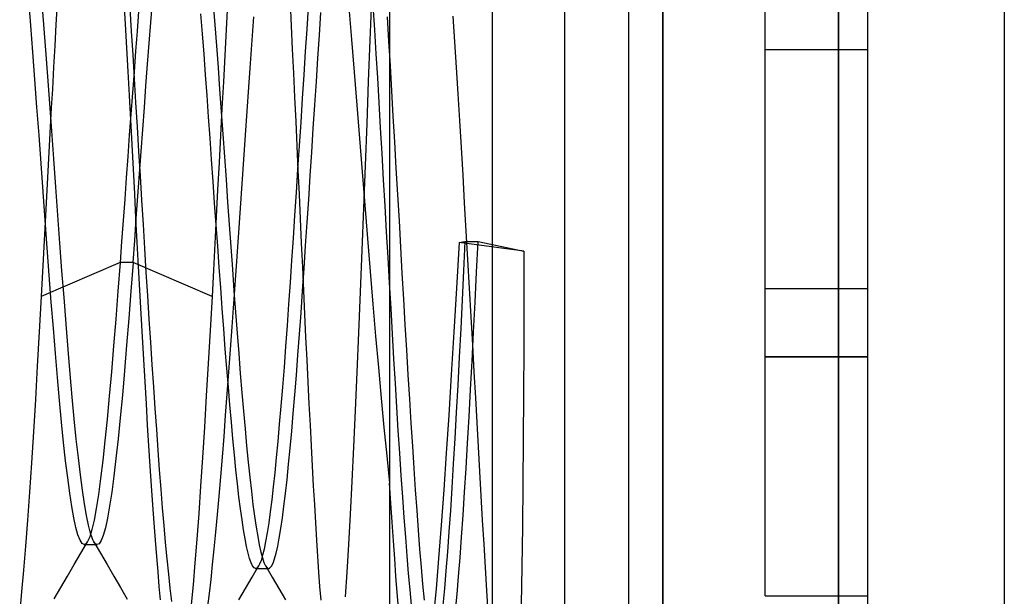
# Model space of a CAD drawing. Header units: millimetres. Extents: x -50 to 1, y 0 to 191.
# Tile 70 of 151: x -2.88 to 0, y 119 to 120.69. Entities that reach past the tile are written whole.
import ezdxf

# ---------------------------------------------------------------- set-up
doc = ezdxf.new("R2010")
doc.units = ezdxf.units.MM
doc.layers.add('MAIN-1', color=7, linetype='Continuous')
doc.layers.add('MAIN-2', color=7, linetype='Continuous')

msp = doc.modelspace()

# ---------------------------------------------------------------- linework, layer by layer
at = {"layer": 'MAIN-1'}
for p, q in [((-1, 0), (-1, 187.5)), ((0, 187.5), (0, 0))]:
    msp.add_line(p, q, dxfattribs=at)
at = {"layer": 'MAIN-2'}
for p, q in [((-1, 187.5), (-1, 0)), ((-1, 187.5), (-1, 0)), ((-1.288, 167.05), (-1.288, 23.45)), ((-1.1, 167.05), (-1.1, 23.45)), ((-0.4852, 117.34), (-0.4852, 123.16)), ((-0.4852, 123.16), (-0.4852, 117.34)), ((-0.4, 117.34), (-0.4, 123.16)), ((-1.5, 123.0025), (-1.5, 117.4975)), ((-1.8, 121.7067), (-1.8, 118.75)), ((-0.7, 120.6), (-0.7, 120.8)), ((-2.8503, 120.6703), (-2.8563, 120.7456)), ((-2.8124, 120.6741), (-2.8183, 120.7475)), ((-2.5728, 120.6742), (-2.5766, 120.7417)), ((-2.499, 120.6796), (-2.4943, 120.7388)), ((-2.0913, 120.7381), (-2.088, 120.6702)), ((-1.8568, 120.6277), (-1.8522, 120.746)), ((-2.7735, 120.7353), (-2.777, 120.6736)), ((-2.5604, 120.7214), (-2.5562, 120.6538)), ((-2.5346, 120.7122), (-2.5391, 120.6543)), ((-2.3163, 120.7327), (-2.3116, 120.6726)), ((-2.2744, 120.7337), (-2.2784, 120.6591)), ((-2.0378, 120.724), (-2.0422, 120.6602)), ((-2.0052, 120.6423), (-2.0008, 120.7086)), ((-1.9195, 120.7239), (-1.9118, 120.63)), ((-1.8431, 120.6581), (-1.8475, 120.728)), ((-2.5037, 120.619), (-2.499, 120.6796)), ((-2.3477, 120.6463), (-2.3522, 120.7049)), ((-2.2027, 120.6281), (-2.1978, 120.6959)), ((-1.8074, 120.6964), (-1.803, 120.6252)), ((-1.6147, 120.6985), (-1.6098, 120.6229)), ((-2.8443, 120.5925), (-2.8503, 120.6703)), ((-2.8066, 120.5986), (-2.8124, 120.6741)), ((-2.777, 120.6736), (-2.7805, 120.6112)), ((-2.569, 120.6056), (-2.5728, 120.6742)), ((-2.5562, 120.6538), (-2.5519, 120.5851)), ((-2.5391, 120.6543), (-2.5437, 120.5951)), ((-2.3116, 120.6726), (-2.3069, 120.6108)), ((-2.2784, 120.6591), (-2.2825, 120.5833)), ((-2.088, 120.6702), (-2.0847, 120.6012)), ((-2.0422, 120.6602), (-2.0466, 120.5941)), ((-1.8388, 120.588), (-1.8431, 120.6581)), ((-2.3432, 120.5868), (-2.3477, 120.6463)), ((-2.2075, 120.5595), (-2.2027, 120.6281)), ((-2.0097, 120.575), (-2.0052, 120.6423)), ((-1.9118, 120.63), (-1.904, 120.5344)), ((-1.8614, 120.5069), (-1.8568, 120.6277)), ((-1.803, 120.6252), (-1.7986, 120.5528)), ((-1.6098, 120.6229), (-1.6049, 120.5473)), ((-2.8383, 120.5128), (-2.8443, 120.5925)), ((-2.8008, 120.5213), (-2.8066, 120.5986)), ((-2.7805, 120.6112), (-2.7839, 120.5482)), ((-2.5653, 120.536), (-2.569, 120.6056)), ((-2.5437, 120.5951), (-2.5482, 120.5347)), ((-2.5084, 120.5572), (-2.5037, 120.619)), ((-2.3069, 120.6108), (-2.3022, 120.5477)), ((-2.0847, 120.6012), (-2.0814, 120.5313)), ((-2.0466, 120.5941), (-2.0511, 120.5261)), ((-0.7, 119.9), (-0.7, 120.6)), ((-0.7, 120.6), (-0.4, 120.6)), ((-0.7, 120.6), (-0.7, 120.6)), ((-0.7, 120.6), (-0.7, 120.6)), ((-0.4, 120.6), (-0.4, 120.6)), ((-0.4, 120.6), (-0.4, 120.6)), ((-2.5519, 120.5851), (-2.5477, 120.5154)), ((-2.3388, 120.5265), (-2.3432, 120.5868)), ((-2.2825, 120.5833), (-2.2866, 120.5061)), ((-2.0142, 120.5068), (-2.0097, 120.575)), ((-1.8346, 120.5174), (-1.8388, 120.588)), ((-2.7839, 120.5482), (-2.7873, 120.4847)), ((-2.5615, 120.4655), (-2.5653, 120.536)), ((-2.5482, 120.5347), (-2.5528, 120.4733)), ((-2.5131, 120.4944), (-2.5084, 120.5572)), ((-2.3022, 120.5477), (-2.2975, 120.4833)), ((-2.2124, 120.4901), (-2.2075, 120.5595)), ((-1.7986, 120.5528), (-1.7942, 120.4794)), ((-1.6049, 120.5473), (-1.6002, 120.4708)), ((-2.8323, 120.4315), (-2.8383, 120.5128)), ((-2.7949, 120.4426), (-2.8008, 120.5213)), ((-2.5477, 120.5154), (-2.5434, 120.4448)), ((-2.3343, 120.4653), (-2.3388, 120.5265)), ((-2.2866, 120.5061), (-2.2907, 120.4279)), ((-2.0814, 120.5313), (-2.0781, 120.4606)), ((-2.0511, 120.5261), (-2.0556, 120.457)), ((-2.0187, 120.438), (-2.0142, 120.5068)), ((-1.904, 120.5344), (-1.8962, 120.4375)), ((-1.866, 120.3841), (-1.8614, 120.5069)), ((-1.8303, 120.4454), (-1.8346, 120.5174)), ((-2.7873, 120.4847), (-2.7903, 120.4295)), ((-2.5178, 120.4306), (-2.5131, 120.4944)), ((-2.2975, 120.4833), (-2.2928, 120.4181)), ((-2.2173, 120.42), (-2.2124, 120.4901)), ((-1.7942, 120.4794), (-1.7899, 120.4051)), ((-2.5577, 120.3943), (-2.5615, 120.4655)), ((-2.5528, 120.4733), (-2.5574, 120.4113)), ((-2.3299, 120.4035), (-2.3343, 120.4653)), ((-2.0781, 120.4606), (-2.0748, 120.3895)), ((-2.0556, 120.457), (-2.0601, 120.3876)), ((-1.6002, 120.4708), (-1.5954, 120.3927)), ((-2.8263, 120.3492), (-2.8323, 120.4315)), ((-2.7891, 120.3623), (-2.7949, 120.4426)), ((-2.7903, 120.4295), (-2.7932, 120.374)), ((-2.5434, 120.4448), (-2.5391, 120.3737)), ((-2.5225, 120.3662), (-2.5178, 120.4306)), ((-2.2907, 120.4279), (-2.2949, 120.3489)), ((-2.2222, 120.3493), (-2.2173, 120.42)), ((-2.0232, 120.3688), (-2.0187, 120.438)), ((-1.8962, 120.4375), (-1.8884, 120.3398)), ((-1.826, 120.3712), (-1.8303, 120.4454)), ((-2.5574, 120.4113), (-2.5619, 120.349)), ((-2.5538, 120.3224), (-2.5577, 120.3943)), ((-2.3255, 120.341), (-2.3299, 120.4035)), ((-2.2928, 120.4181), (-2.2881, 120.3523)), ((-1.7899, 120.4051), (-1.7855, 120.3296)), ((-1.5954, 120.3927), (-1.5906, 120.3131)), ((-2.7932, 120.374), (-2.7962, 120.3184)), ((-2.7831, 120.2804), (-2.7891, 120.3623)), ((-2.5391, 120.3737), (-2.5348, 120.302)), ((-2.5273, 120.3013), (-2.5225, 120.3662)), ((-2.0748, 120.3895), (-2.0715, 120.3182)), ((-2.0601, 120.3876), (-2.0646, 120.3183)), ((-2.0277, 120.2995), (-2.0232, 120.3688)), ((-1.8706, 120.2602), (-1.866, 120.3841)), ((-1.8217, 120.2953), (-1.826, 120.3712)), ((-2.8203, 120.2664), (-2.8263, 120.3492)), ((-2.5619, 120.349), (-2.5664, 120.2866)), ((-2.321, 120.2778), (-2.3255, 120.341)), ((-2.2949, 120.3489), (-2.2991, 120.2694)), ((-2.2881, 120.3523), (-2.2835, 120.2861)), ((-2.227, 120.2782), (-2.2222, 120.3493)), ((-1.8884, 120.3398), (-1.8806, 120.2419)), ((-2.7962, 120.3184), (-2.7991, 120.2627)), ((-2.55, 120.2502), (-2.5538, 120.3224)), ((-2.0715, 120.3182), (-2.0682, 120.2468)), ((-2.0646, 120.3183), (-2.0691, 120.2495)), ((-1.7855, 120.3296), (-1.7811, 120.253)), ((-1.5906, 120.3131), (-1.5858, 120.2324)), ((-2.7771, 120.1975), (-2.7831, 120.2804)), ((-2.5664, 120.2866), (-2.5709, 120.2242)), ((-2.5348, 120.302), (-2.5304, 120.2303)), ((-2.532, 120.2361), (-2.5273, 120.3013)), ((-2.3165, 120.2141), (-2.321, 120.2778)), ((-2.2835, 120.2861), (-2.2788, 120.2199)), ((-2.2319, 120.2068), (-2.227, 120.2782)), ((-2.0322, 120.2304), (-2.0277, 120.2995)), ((-1.8173, 120.2185), (-1.8217, 120.2953)), ((-2.8143, 120.1834), (-2.8203, 120.2664)), ((-2.7991, 120.2627), (-2.8021, 120.207)), ((-2.5462, 120.178), (-2.55, 120.2502)), ((-2.2991, 120.2694), (-2.3033, 120.1898)), ((-2.0691, 120.2495), (-2.0735, 120.1814)), ((-2.0682, 120.2468), (-2.065, 120.1754)), ((-1.8753, 120.1361), (-1.8706, 120.2602)), ((-1.7811, 120.253), (-1.7767, 120.1758)), ((-2.5709, 120.2242), (-2.5754, 120.1618)), ((-2.5367, 120.1708), (-2.532, 120.2361)), ((-2.5304, 120.2303), (-2.5261, 120.1587)), ((-2.2788, 120.2199), (-2.2742, 120.1537)), ((-2.0367, 120.1615), (-2.0322, 120.2304)), ((-1.8806, 120.2419), (-1.8727, 120.1442)), ((-1.8129, 120.1422), (-1.8173, 120.2185)), ((-1.5858, 120.2324), (-1.5811, 120.1508)), ((-2.8021, 120.207), (-2.8051, 120.1513)), ((-2.7711, 120.1148), (-2.7771, 120.1975)), ((-2.3121, 120.1503), (-2.3165, 120.2141)), ((-2.3033, 120.1898), (-2.3074, 120.1105)), ((-2.2368, 120.1355), (-2.2319, 120.2068)), ((-2.8083, 120.1009), (-2.8143, 120.1834)), ((-2.5754, 120.1618), (-2.58, 120.0996)), ((-2.5424, 120.1062), (-2.5462, 120.178)), ((-2.5414, 120.1056), (-2.5367, 120.1708)), ((-2.0735, 120.1814), (-2.0779, 120.1142)), ((-2.065, 120.1754), (-2.0617, 120.1043)), ((-2.0412, 120.0932), (-2.0367, 120.1615)), ((-1.7767, 120.1758), (-1.7723, 120.0984)), ((-2.8051, 120.1513), (-2.808, 120.0959)), ((-2.5261, 120.1587), (-2.5218, 120.0877)), ((-2.3076, 120.087), (-2.3121, 120.1503)), ((-2.2742, 120.1537), (-2.2695, 120.0877)), ((-2.2416, 120.0646), (-2.2368, 120.1355)), ((-1.8801, 120.0127), (-1.8753, 120.1361)), ((-1.8727, 120.1442), (-1.8648, 120.0468)), ((-1.8086, 120.0666), (-1.8129, 120.1422)), ((-1.5811, 120.1508), (-1.5764, 120.0685)), ((-2.7651, 120.033), (-2.7711, 120.1148)), ((-2.5461, 120.0407), (-2.5414, 120.1056)), ((-2.5386, 120.0351), (-2.5424, 120.1062)), ((-2.3074, 120.1105), (-2.3116, 120.0318)), ((-2.0779, 120.1142), (-2.0823, 120.0479)), ((-2.0617, 120.1043), (-2.0585, 120.0335)), ((-2.808, 120.0959), (-2.8111, 120.0406)), ((-2.8023, 120.0193), (-2.8083, 120.1009)), ((-2.58, 120.0996), (-2.5845, 120.0377)), ((-2.5218, 120.0877), (-2.5175, 120.0173)), ((-2.3032, 120.0245), (-2.3076, 120.087)), ((-2.2695, 120.0877), (-2.2649, 120.0222)), ((-2.0457, 120.0256), (-2.0412, 120.0932)), ((-1.7723, 120.0984), (-1.7679, 120.0213)), ((-2.2465, 119.9942), (-2.2416, 120.0646)), ((-2.0823, 120.0479), (-2.0867, 119.9826)), ((-1.8648, 120.0468), (-1.8568, 119.9502)), ((-1.8043, 119.9915), (-1.8086, 120.0666)), ((-1.5764, 120.0685), (-1.5717, 119.9854)), ((-2.8111, 120.0406), (-2.8141, 119.9857)), ((-2.7963, 119.939), (-2.8023, 120.0193)), ((-2.7591, 119.9525), (-2.7651, 120.033)), ((-2.5845, 120.0377), (-2.5891, 119.9765)), ((-2.5509, 119.9765), (-2.5461, 120.0407)), ((-2.5348, 119.9647), (-2.5386, 120.0351)), ((-2.5175, 120.0173), (-2.5132, 119.9477)), ((-2.3116, 120.0318), (-2.3157, 119.9539)), ((-2.2987, 119.9629), (-2.3032, 120.0245)), ((-2.2649, 120.0222), (-2.2602, 119.9573)), ((-2.0585, 120.0335), (-2.0552, 119.9632)), ((-2.0502, 119.9589), (-2.0457, 120.0256)), ((-1.7679, 120.0213), (-1.7636, 119.9448)), ((-1.596, 120.0346), (-1.6039, 119.9015)), ((-1.596, 120.0346), (-1.5791, 120.0383)), ((-1.407, 120.0092), (-1.596, 120.0346)), ((-1.5791, 120.0383), (-1.5832, 119.9524)), ((-1.5791, 120.0383), (-1.5409, 120.0383)), ((-1.5453, 119.9484), (-1.5409, 120.0383)), ((-1.5409, 120.0383), (-1.407, 120.0092)), ((-2.2513, 119.9246), (-2.2465, 119.9942)), ((-1.8849, 119.8906), (-1.8801, 120.0127)), ((-1.8001, 119.9166), (-1.8043, 119.9915)), ((-1.407, 120.0092), (-1.4068, 119.8672)), ((-2.5891, 119.9765), (-2.8201, 119.877)), ((-2.8141, 119.9857), (-2.8171, 119.9311)), ((-2.5891, 119.9765), (-2.5954, 119.8925)), ((-2.5508, 119.9765), (-2.5891, 119.9765)), ((-2.5508, 119.9765), (-2.5572, 119.893)), ((-2.3198, 119.877), (-2.5509, 119.9765)), ((-2.531, 119.8951), (-2.5348, 119.9647)), ((-2.2943, 119.902), (-2.2987, 119.9629)), ((-2.0867, 119.9826), (-2.0911, 119.9181)), ((-2.0552, 119.9632), (-2.052, 119.8937)), ((-2.0547, 119.8932), (-2.0502, 119.9589)), ((-1.5717, 119.9854), (-1.5669, 119.9016)), ((-2.8171, 119.9311), (-2.8201, 119.877)), ((-2.7903, 119.8604), (-2.7963, 119.939)), ((-2.7531, 119.8735), (-2.7591, 119.9525)), ((-2.5132, 119.9477), (-2.5089, 119.8788)), ((-2.3157, 119.9539), (-2.3198, 119.877)), ((-2.2602, 119.9573), (-2.2556, 119.8934)), ((-1.8568, 119.9502), (-1.8488, 119.8546)), ((-1.7636, 119.9448), (-1.7592, 119.869)), ((-1.5832, 119.9524), (-1.5874, 119.8672)), ((-1.5496, 119.8599), (-1.5453, 119.9484)), ((-2.2899, 119.8415), (-2.2943, 119.902)), ((-2.2561, 119.856), (-2.2513, 119.9246)), ((-2.0911, 119.9181), (-2.0955, 119.8546)), ((-1.7957, 119.8417), (-1.8001, 119.9166)), ((-1.6039, 119.9015), (-1.6116, 119.7724)), ((-1.5669, 119.9016), (-1.5622, 119.8177)), ((-2.8201, 119.877), (-2.8258, 119.7736)), ((-2.7471, 119.7964), (-2.7531, 119.8735)), ((-2.5954, 119.8925), (-2.6018, 119.8108)), ((-2.5572, 119.893), (-2.5635, 119.812)), ((-2.5272, 119.8264), (-2.531, 119.8951)), ((-2.5089, 119.8788), (-2.5046, 119.8106)), ((-2.3198, 119.877), (-2.3254, 119.7776)), ((-2.2556, 119.8934), (-2.2509, 119.8307)), ((-2.0592, 119.829), (-2.0547, 119.8932)), ((-2.052, 119.8937), (-2.0488, 119.8251)), ((-1.8896, 119.7709), (-1.8849, 119.8906)), ((-0.7, 119.7), (-0.7, 119.9)), ((-0.7, 119.9), (-0.7, 119.9)), ((-0.7, 119.9), (-0.4, 119.9)), ((-0.7, 119.9), (-0.7, 119.9)), ((-0.4, 119.9), (-0.4, 119.9)), ((-0.4, 119.9), (-0.4, 119.9)), ((-2.7843, 119.7841), (-2.7903, 119.8604)), ((-2.2609, 119.7885), (-2.2561, 119.856)), ((-2.0955, 119.8546), (-2.1, 119.7921)), ((-1.8488, 119.8546), (-1.8408, 119.7607)), ((-1.7592, 119.869), (-1.7549, 119.7942)), ((-1.5874, 119.8672), (-1.5917, 119.7828)), ((-1.554, 119.7729), (-1.5496, 119.8599)), ((-1.4068, 119.8672), (-1.407, 119.7275)), ((-2.5234, 119.7588), (-2.5272, 119.8264)), ((-2.2854, 119.7817), (-2.2899, 119.8415)), ((-2.2509, 119.8307), (-2.2463, 119.7695)), ((-2.0638, 119.7662), (-2.0592, 119.829)), ((-2.0488, 119.8251), (-2.0456, 119.7575)), ((-1.7914, 119.7673), (-1.7957, 119.8417)), ((-1.5622, 119.8177), (-1.5575, 119.7353)), ((-2.7411, 119.7217), (-2.7471, 119.7964)), ((-2.6018, 119.8108), (-2.6082, 119.732)), ((-2.5635, 119.812), (-2.5698, 119.7339)), ((-2.5046, 119.8106), (-2.5003, 119.7434)), ((-2.2656, 119.722), (-2.2609, 119.7885)), ((-2.1, 119.7921), (-2.1045, 119.7305)), ((-1.7549, 119.7942), (-1.7505, 119.7204)), ((-2.8258, 119.7736), (-2.8314, 119.6727)), ((-2.7783, 119.7103), (-2.7843, 119.7841)), ((-2.5197, 119.6922), (-2.5234, 119.7588)), ((-2.3254, 119.7776), (-2.331, 119.6803)), ((-2.2809, 119.7231), (-2.2854, 119.7817)), ((-2.2463, 119.7695), (-2.2417, 119.7097)), ((-2.0683, 119.7052), (-2.0638, 119.7662)), ((-2.0456, 119.7575), (-2.0424, 119.6911)), ((-1.8944, 119.6549), (-1.8896, 119.7709)), ((-1.8408, 119.7607), (-1.8327, 119.6688)), ((-1.7871, 119.6941), (-1.7914, 119.7673)), ((-1.6116, 119.7724), (-1.6192, 119.6479)), ((-1.5917, 119.7828), (-1.596, 119.6993)), ((-1.5584, 119.6877), (-1.554, 119.7729)), ((-2.6082, 119.732), (-2.6145, 119.6565)), ((-2.5698, 119.7339), (-2.5761, 119.6592)), ((-2.5003, 119.7434), (-2.4959, 119.6772)), ((-2.1045, 119.7305), (-2.109, 119.6703)), ((-1.5575, 119.7353), (-1.5531, 119.6559)), ((-1.407, 119.7275), (-1.4075, 119.5908)), ((-2.7723, 119.6396), (-2.7783, 119.7103)), ((-2.735, 119.65), (-2.7411, 119.7217)), ((-2.2764, 119.6663), (-2.2809, 119.7231)), ((-2.2704, 119.6566), (-2.2656, 119.722)), ((-2.2417, 119.7097), (-2.2371, 119.6516)), ((-2.0728, 119.6461), (-2.0683, 119.7052)), ((-1.7505, 119.7204), (-1.7462, 119.6476)), ((-1.596, 119.6993), (-1.6003, 119.6173)), ((-0.4, 119.7), (-0.7, 119.7)), ((-0.7, 119.7), (-0.4, 119.7)), ((-0.7, 119), (-0.7, 119.7)), ((-2.8314, 119.6727), (-2.8371, 119.5749)), ((-2.5159, 119.6268), (-2.5197, 119.6922)), ((-2.4959, 119.6772), (-2.4916, 119.6124)), ((-2.331, 119.6803), (-2.3365, 119.5856)), ((-2.109, 119.6703), (-2.1136, 119.6118)), ((-2.0424, 119.6911), (-2.0392, 119.6259)), ((-1.7828, 119.6225), (-1.7871, 119.6941)), ((-1.5629, 119.6047), (-1.5584, 119.6877)), ((-2.729, 119.5819), (-2.735, 119.65)), ((-2.6145, 119.6565), (-2.6209, 119.5848)), ((-2.5761, 119.6592), (-2.5823, 119.5883)), ((-2.272, 119.6117), (-2.2764, 119.6663)), ((-2.2751, 119.5921), (-2.2704, 119.6566)), ((-2.2371, 119.6516), (-2.2325, 119.5952)), ((-2.0773, 119.5891), (-2.0728, 119.6461)), ((-1.8993, 119.5434), (-1.8944, 119.6549)), ((-1.8327, 119.6688), (-1.8246, 119.5795)), ((-1.7462, 119.6476), (-1.7419, 119.5761)), ((-1.6192, 119.6479), (-1.6267, 119.5294)), ((-1.5531, 119.6559), (-1.5488, 119.5804)), ((-2.7663, 119.5723), (-2.7723, 119.6396)), ((-2.5121, 119.5628), (-2.5159, 119.6268)), ((-2.4916, 119.6124), (-2.4872, 119.549)), ((-2.0392, 119.6259), (-2.0361, 119.5621)), ((-1.7785, 119.5527), (-1.7828, 119.6225)), ((-1.6003, 119.6173), (-1.6047, 119.5375)), ((-2.6209, 119.5848), (-2.6272, 119.5172)), ((-2.5823, 119.5883), (-2.5886, 119.5217)), ((-2.3365, 119.5856), (-2.3421, 119.4939)), ((-2.2799, 119.5288), (-2.2751, 119.5921)), ((-2.2675, 119.5591), (-2.272, 119.6117)), ((-2.2325, 119.5952), (-2.2278, 119.541)), ((-2.1136, 119.6118), (-2.1182, 119.5559)), ((-2.0818, 119.5344), (-2.0773, 119.5891)), ((-1.5673, 119.5245), (-1.5629, 119.6047)), ((-1.4075, 119.5908), (-1.4084, 119.4575)), ((-2.8371, 119.5749), (-2.8428, 119.4806)), ((-2.7603, 119.5089), (-2.7663, 119.5723)), ((-2.723, 119.5182), (-2.729, 119.5819)), ((-2.5083, 119.5002), (-2.5121, 119.5628)), ((-2.2631, 119.5084), (-2.2675, 119.5591)), ((-2.1182, 119.5559), (-2.1227, 119.5027)), ((-2.0361, 119.5621), (-2.0329, 119.4998)), ((-1.8246, 119.5795), (-1.8164, 119.4931)), ((-1.7419, 119.5761), (-1.7375, 119.5062)), ((-1.5488, 119.5804), (-1.5448, 119.5076)), ((-2.4872, 119.549), (-2.4828, 119.4872)), ((-2.2847, 119.4669), (-2.2799, 119.5288)), ((-2.2278, 119.541), (-2.2232, 119.4889)), ((-2.0864, 119.482), (-2.0818, 119.5344)), ((-1.9041, 119.4367), (-1.8993, 119.5434)), ((-1.7743, 119.4844), (-1.7785, 119.5527)), ((-1.6267, 119.5294), (-1.634, 119.4176)), ((-1.6047, 119.5375), (-1.6091, 119.4605)), ((-2.7543, 119.4497), (-2.7603, 119.5089)), ((-2.7171, 119.4589), (-2.723, 119.5182)), ((-2.6272, 119.5172), (-2.6336, 119.4543)), ((-2.5886, 119.5217), (-2.5948, 119.4595)), ((-2.5046, 119.4391), (-2.5083, 119.5002)), ((-2.2586, 119.4598), (-2.2631, 119.5084)), ((-2.1227, 119.5027), (-2.1272, 119.4525)), ((-2.0329, 119.4998), (-2.0298, 119.439)), ((-1.7375, 119.5062), (-1.7332, 119.4382)), ((-1.5717, 119.4475), (-1.5673, 119.5245)), ((-1.5448, 119.5076), (-1.5408, 119.4361)), ((-2.8428, 119.4806), (-2.8485, 119.3901)), ((-2.4828, 119.4872), (-2.4785, 119.427)), ((-2.3421, 119.4939), (-2.3476, 119.4056)), ((-2.2232, 119.4889), (-2.2186, 119.4392)), ((-2.0909, 119.4323), (-2.0864, 119.482)), ((-1.8164, 119.4931), (-1.8082, 119.41)), ((-1.77, 119.4176), (-1.7743, 119.4844)), ((-2.7483, 119.3952), (-2.7543, 119.4497)), ((-2.7111, 119.4042), (-2.7171, 119.4589)), ((-2.6336, 119.4543), (-2.6399, 119.3963)), ((-2.5948, 119.4595), (-2.601, 119.4024)), ((-2.5007, 119.3798), (-2.5046, 119.4391)), ((-2.2895, 119.4066), (-2.2847, 119.4669)), ((-2.2542, 119.4133), (-2.2586, 119.4598)), ((-2.2186, 119.4392), (-2.2139, 119.3921)), ((-2.1272, 119.4525), (-2.1316, 119.4052)), ((-2.0298, 119.439), (-2.0266, 119.3799)), ((-1.6091, 119.4605), (-1.6134, 119.3867)), ((-1.5761, 119.3738), (-1.5717, 119.4475)), ((-1.4084, 119.4575), (-1.4095, 119.3279)), ((-2.4785, 119.427), (-2.4741, 119.3687)), ((-2.2497, 119.3694), (-2.2542, 119.4133)), ((-2.0955, 119.3853), (-2.0909, 119.4323)), ((-1.909, 119.3351), (-1.9041, 119.4367)), ((-1.7656, 119.3525), (-1.77, 119.4176)), ((-1.7332, 119.4382), (-1.7289, 119.3727)), ((-1.634, 119.4176), (-1.6414, 119.3104)), ((-1.5408, 119.4361), (-1.5367, 119.3644)), ((-2.8485, 119.3901), (-2.8544, 119.3037)), ((-2.7423, 119.3456), (-2.7483, 119.3952)), ((-2.7052, 119.3543), (-2.7111, 119.4042)), ((-2.6399, 119.3963), (-2.6462, 119.3436)), ((-2.601, 119.4024), (-2.6072, 119.3503)), ((-2.3476, 119.4056), (-2.3531, 119.3213)), ((-2.2943, 119.3482), (-2.2895, 119.4066)), ((-2.2139, 119.3921), (-2.2093, 119.3478)), ((-2.1316, 119.4052), (-2.1361, 119.3608)), ((-2.1, 119.3412), (-2.0955, 119.3853)), ((-1.8082, 119.41), (-1.8, 119.3305)), ((-1.6134, 119.3867), (-1.6177, 119.3166)), ((-2.6993, 119.3094), (-2.7052, 119.3543)), ((-2.4969, 119.3223), (-2.5007, 119.3798)), ((-2.4741, 119.3687), (-2.4697, 119.3123)), ((-2.2453, 119.3283), (-2.2497, 119.3694)), ((-2.1361, 119.3608), (-2.1405, 119.3194)), ((-2.0266, 119.3799), (-2.0234, 119.3227)), ((-1.7613, 119.2895), (-1.7656, 119.3525)), ((-1.7289, 119.3727), (-1.7246, 119.3101)), ((-1.5805, 119.3034), (-1.5761, 119.3738)), ((-1.5367, 119.3644), (-1.5326, 119.2927)), ((-2.7363, 119.3012), (-2.7423, 119.3456)), ((-2.6462, 119.3436), (-2.6526, 119.2968)), ((-2.6072, 119.3503), (-2.6134, 119.3036)), ((-2.2991, 119.2919), (-2.2943, 119.3482)), ((-2.2409, 119.2902), (-2.2453, 119.3283)), ((-2.2093, 119.3478), (-2.2046, 119.3063)), ((-2.1045, 119.3003), (-2.1, 119.3412)), ((-1.914, 119.2394), (-1.909, 119.3351)), ((-1.8, 119.3305), (-1.8, 118.75)), ((-1.7963, 119.272), (-1.8, 119.3305)), ((-1.4095, 119.3279), (-1.411, 119.2034)), ((-2.8544, 119.3037), (-2.8602, 119.2221)), ((-2.7303, 119.262), (-2.7363, 119.3012)), ((-2.6934, 119.2698), (-2.6993, 119.3094)), ((-2.6526, 119.2968), (-2.6589, 119.2561)), ((-2.6134, 119.3036), (-2.6196, 119.2626)), ((-2.4931, 119.2668), (-2.4969, 119.3223)), ((-2.4697, 119.3123), (-2.4653, 119.2579)), ((-2.3531, 119.3213), (-2.3587, 119.2414)), ((-2.2046, 119.3063), (-2.2, 119.2681)), ((-2.1405, 119.3194), (-2.1449, 119.2811)), ((-2.1091, 119.2626), (-2.1045, 119.3003)), ((-2.0234, 119.3227), (-2.0202, 119.2675)), ((-1.7246, 119.3101), (-1.7204, 119.25)), ((-1.6414, 119.3104), (-1.6489, 119.2066)), ((-1.6177, 119.3166), (-1.622, 119.2504)), ((-1.5848, 119.2362), (-1.5805, 119.3034)), ((-2.6875, 119.2357), (-2.6934, 119.2698)), ((-2.4893, 119.2137), (-2.4931, 119.2668)), ((-2.3038, 119.238), (-2.2991, 119.2919)), ((-2.2364, 119.2551), (-2.2409, 119.2902)), ((-2.2, 119.2681), (-2.1954, 119.2332)), ((-2.1449, 119.2811), (-2.1494, 119.2457)), ((-2.0202, 119.2675), (-2.0171, 119.2144)), ((-1.7925, 119.2154), (-1.7963, 119.272)), ((-1.757, 119.2291), (-1.7613, 119.2895)), ((-1.5326, 119.2927), (-1.5285, 119.2215)), ((-2.7243, 119.2284), (-2.7303, 119.262)), ((-2.6589, 119.2561), (-2.6652, 119.2219)), ((-2.6196, 119.2626), (-2.6258, 119.2278)), ((-2.4653, 119.2579), (-2.4609, 119.2057)), ((-2.3587, 119.2414), (-2.3643, 119.1662)), ((-2.3085, 119.1865), (-2.3038, 119.238)), ((-2.232, 119.2228), (-2.2364, 119.2551)), ((-2.1494, 119.2457), (-2.1538, 119.2135)), ((-2.1136, 119.2281), (-2.1091, 119.2626)), ((-1.919, 119.1505), (-1.914, 119.2394)), ((-1.7204, 119.25), (-1.7162, 119.1924)), ((-1.622, 119.2504), (-1.6262, 119.1881)), ((-2.8602, 119.2221), (-2.866, 119.1459)), ((-2.7183, 119.2005), (-2.7243, 119.2284)), ((-2.6816, 119.207), (-2.6875, 119.2357)), ((-2.6652, 119.2219), (-2.6716, 119.1942)), ((-2.6258, 119.2278), (-2.6321, 119.1993)), ((-2.4855, 119.1631), (-2.4893, 119.2137)), ((-2.2275, 119.1934), (-2.232, 119.2228)), ((-2.1954, 119.2332), (-2.1907, 119.2017)), ((-2.1538, 119.2135), (-2.1583, 119.1846)), ((-2.1182, 119.197), (-2.1136, 119.2281)), ((-2.0171, 119.2144), (-2.0139, 119.1636)), ((-1.7887, 119.1608), (-1.7925, 119.2154)), ((-1.7527, 119.1716), (-1.757, 119.2291)), ((-1.5892, 119.1724), (-1.5848, 119.2362)), ((-1.5285, 119.2215), (-1.5244, 119.1513)), ((-2.7123, 119.1786), (-2.7183, 119.2005)), ((-2.6757, 119.184), (-2.6816, 119.207)), ((-2.6716, 119.1942), (-2.6779, 119.1731)), ((-2.6699, 119.1668), (-2.6757, 119.184)), ((-2.6321, 119.1993), (-2.6383, 119.1772)), ((-2.4609, 119.2057), (-2.4565, 119.1559)), ((-2.3132, 119.1377), (-2.3085, 119.1865)), ((-2.2231, 119.1672), (-2.2275, 119.1934)), ((-2.1907, 119.2017), (-2.1861, 119.1738)), ((-2.1583, 119.1846), (-2.1628, 119.1591)), ((-2.1228, 119.1694), (-2.1182, 119.197)), ((-1.7162, 119.1924), (-1.7119, 119.1371)), ((-1.6489, 119.2066), (-1.6564, 119.109)), ((-1.6262, 119.1881), (-1.6305, 119.1294)), ((-1.411, 119.2034), (-1.4128, 119.0854)), ((-2.7063, 119.1628), (-2.7123, 119.1786)), ((-2.7003, 119.1533), (-2.7063, 119.1628)), ((-2.7038, 119.1252), (-2.6843, 119.1587)), ((-2.6943, 119.1502), (-2.7003, 119.1533)), ((-2.6909, 119.1512), (-2.6926, 119.1504)), ((-2.6893, 119.1524), (-2.6909, 119.1512)), ((-2.6876, 119.1541), (-2.6893, 119.1524)), ((-2.6859, 119.1562), (-2.6876, 119.1541)), ((-2.6843, 119.1588), (-2.6859, 119.1562)), ((-2.6779, 119.1731), (-2.6843, 119.1588)), ((-2.6677, 119.162), (-2.6699, 119.1668)), ((-2.6656, 119.158), (-2.6677, 119.162)), ((-2.6659, 119.1586), (-2.6463, 119.125)), ((-2.6634, 119.1549), (-2.6656, 119.158)), ((-2.6613, 119.1525), (-2.6634, 119.1549)), ((-2.6591, 119.151), (-2.6613, 119.1525)), ((-2.6569, 119.1503), (-2.6591, 119.151)), ((-2.6507, 119.1526), (-2.6569, 119.1503)), ((-2.6445, 119.1617), (-2.6507, 119.1526)), ((-2.6383, 119.1772), (-2.6445, 119.1617)), ((-2.4817, 119.1151), (-2.4855, 119.1631)), ((-2.4565, 119.1559), (-2.452, 119.1086)), ((-2.3643, 119.1662), (-2.3698, 119.0965)), ((-2.2186, 119.1443), (-2.2231, 119.1672)), ((-2.1861, 119.1738), (-2.1815, 119.1493)), ((-2.1628, 119.1591), (-2.1672, 119.1372)), ((-2.1273, 119.1454), (-2.1228, 119.1694)), ((-2.0139, 119.1636), (-2.0108, 119.1153)), ((-1.7849, 119.1083), (-1.7887, 119.1608)), ((-1.7484, 119.1171), (-1.7527, 119.1716)), ((-1.5936, 119.1125), (-1.5892, 119.1724)), ((-1.5244, 119.1513), (-1.5203, 119.0828)), ((-2.866, 119.1459), (-2.8717, 119.0757)), ((-2.7233, 119.0916), (-2.7038, 119.1252)), ((-2.6926, 119.1504), (-2.6943, 119.1502)), ((-2.6942, 119.1502), (-2.691, 119.1502)), ((-2.691, 119.1502), (-2.6879, 119.1502)), ((-2.6879, 119.1502), (-2.6847, 119.1502)), ((-2.6847, 119.1502), (-2.6815, 119.1502)), ((-2.6815, 119.1502), (-2.6783, 119.1502)), ((-2.6783, 119.1502), (-2.6751, 119.1502)), ((-2.6751, 119.1502), (-2.6719, 119.1502)), ((-2.6719, 119.1502), (-2.6687, 119.1502)), ((-2.6687, 119.1502), (-2.6656, 119.1502)), ((-2.6656, 119.1502), (-2.6624, 119.1502)), ((-2.6624, 119.1502), (-2.6592, 119.1502)), ((-2.6592, 119.1502), (-2.6561, 119.1502)), ((-2.6463, 119.125), (-2.6268, 119.0914)), ((-2.3179, 119.0915), (-2.3132, 119.1377)), ((-2.2142, 119.1249), (-2.2186, 119.1443)), ((-2.2098, 119.109), (-2.2142, 119.1249)), ((-2.1815, 119.1493), (-2.1769, 119.1284)), ((-2.1769, 119.1284), (-2.1723, 119.1112)), ((-2.1672, 119.1372), (-2.1716, 119.1188)), ((-2.1365, 119.1086), (-2.1319, 119.1251)), ((-2.1319, 119.1251), (-2.1273, 119.1454)), ((-1.924, 119.0696), (-1.919, 119.1505)), ((-1.7119, 119.1371), (-1.7076, 119.0844)), ((-1.6305, 119.1294), (-1.6348, 119.0738)), ((-2.4779, 119.0699), (-2.4817, 119.1151)), ((-2.452, 119.1086), (-2.4476, 119.064)), ((-2.3698, 119.0965), (-2.3753, 119.0327)), ((-2.2054, 119.0966), (-2.2098, 119.109)), ((-2.2009, 119.0877), (-2.2054, 119.0966)), ((-2.1761, 119.104), (-2.1805, 119.0927)), ((-2.1716, 119.1188), (-2.1761, 119.104)), ((-2.1723, 119.1112), (-2.1677, 119.0977)), ((-2.1677, 119.0977), (-2.1631, 119.0881)), ((-2.1456, 119.0869), (-2.141, 119.0958)), ((-2.141, 119.0958), (-2.1365, 119.1086)), ((-2.0108, 119.1153), (-2.0077, 119.0698)), ((-1.7811, 119.0581), (-1.7849, 119.1083)), ((-1.7442, 119.0658), (-1.7484, 119.1171)), ((-1.6564, 119.109), (-1.6638, 119.021)), ((-1.598, 119.0566), (-1.5936, 119.1125)), ((-2.8717, 119.0757), (-2.8773, 119.0119)), ((-2.7428, 119.058), (-2.7233, 119.0916)), ((-2.6268, 119.0914), (-2.6073, 119.0578)), ((-2.4742, 119.0275), (-2.4779, 119.0699)), ((-2.3225, 119.0481), (-2.3179, 119.0915)), ((-2.2022, 119.055), (-2.1827, 119.0885)), ((-2.1965, 119.0823), (-2.2009, 119.0877)), ((-2.1921, 119.0805), (-2.1965, 119.0823)), ((-2.1909, 119.0806), (-2.1921, 119.0805)), ((-2.1921, 119.0805), (-2.1539, 119.0805)), ((-2.1897, 119.081), (-2.1909, 119.0806)), ((-2.1885, 119.0816), (-2.1897, 119.081)), ((-2.1874, 119.0825), (-2.1885, 119.0816)), ((-2.1862, 119.0837), (-2.1874, 119.0825)), ((-2.185, 119.0851), (-2.1862, 119.0837)), ((-2.1805, 119.0927), (-2.185, 119.0851)), ((-2.1634, 119.0887), (-2.144, 119.0551)), ((-2.1631, 119.0881), (-2.1586, 119.0824)), ((-2.1586, 119.0824), (-2.154, 119.0805)), ((-2.154, 119.0805), (-2.1533, 119.0805)), ((-2.1533, 119.0805), (-2.1527, 119.0806)), ((-2.1527, 119.0806), (-2.1521, 119.0808)), ((-2.1521, 119.0808), (-2.1515, 119.081)), ((-2.1515, 119.081), (-2.1508, 119.0814)), ((-2.1508, 119.0814), (-2.1502, 119.0818)), ((-2.1502, 119.0818), (-2.1456, 119.0869)), ((-2.0077, 119.0698), (-2.0046, 119.0274)), ((-1.929, 118.9973), (-1.924, 119.0696)), ((-1.7399, 119.0176), (-1.7442, 119.0658)), ((-1.7076, 119.0844), (-1.7033, 119.0345)), ((-1.6348, 119.0738), (-1.6391, 119.0213)), ((-1.5203, 119.0828), (-1.5162, 119.016)), ((-1.4128, 119.0854), (-1.4149, 118.9748)), ((-2.7623, 119.0245), (-2.7428, 119.058)), ((-2.6073, 119.0578), (-2.5878, 119.0242)), ((-2.4476, 119.064), (-2.4432, 119.0223)), ((-2.3271, 119.0073), (-2.3225, 119.0481)), ((-2.2218, 119.0215), (-2.2022, 119.055)), ((-2.144, 119.0551), (-2.1246, 119.0216)), ((-1.7772, 119.0103), (-1.7811, 119.0581)), ((-1.6024, 119.005), (-1.598, 119.0566)), ((-2.8773, 119.0119), (-2.8829, 118.9547)), ((-2.7818, 118.9909), (-2.7623, 119.0245)), ((-2.5878, 119.0242), (-2.5683, 118.9907)), ((-2.4705, 118.988), (-2.4742, 119.0275)), ((-2.4432, 119.0223), (-2.4388, 118.9835)), ((-2.3753, 119.0327), (-2.3808, 118.9751)), ((-2.3318, 118.9694), (-2.3271, 119.0073)), ((-2.2413, 118.988), (-2.2218, 119.0215)), ((-2.1246, 119.0216), (-2.1051, 118.988)), ((-2.0046, 119.0274), (-2.0015, 118.9878)), ((-1.7734, 118.965), (-1.7772, 119.0103)), ((-1.7357, 118.9726), (-1.7399, 119.0176)), ((-1.7033, 119.0345), (-1.699, 118.9878)), ((-1.6638, 119.021), (-1.671, 118.943)), ((-1.6391, 119.0213), (-1.6435, 118.9726)), ((-1.5162, 119.016), (-1.5121, 118.9512)), ((-1.6068, 118.9576), (-1.6024, 119.005)), ((-0.7, 119), (-0.7, 119)), ((-0.7, 119), (-0.4, 119)), ((-0.4, 119), (-0.4, 119))]:
    msp.add_line(p, q, dxfattribs=at)

doc.saveas('drawing.dxf')
